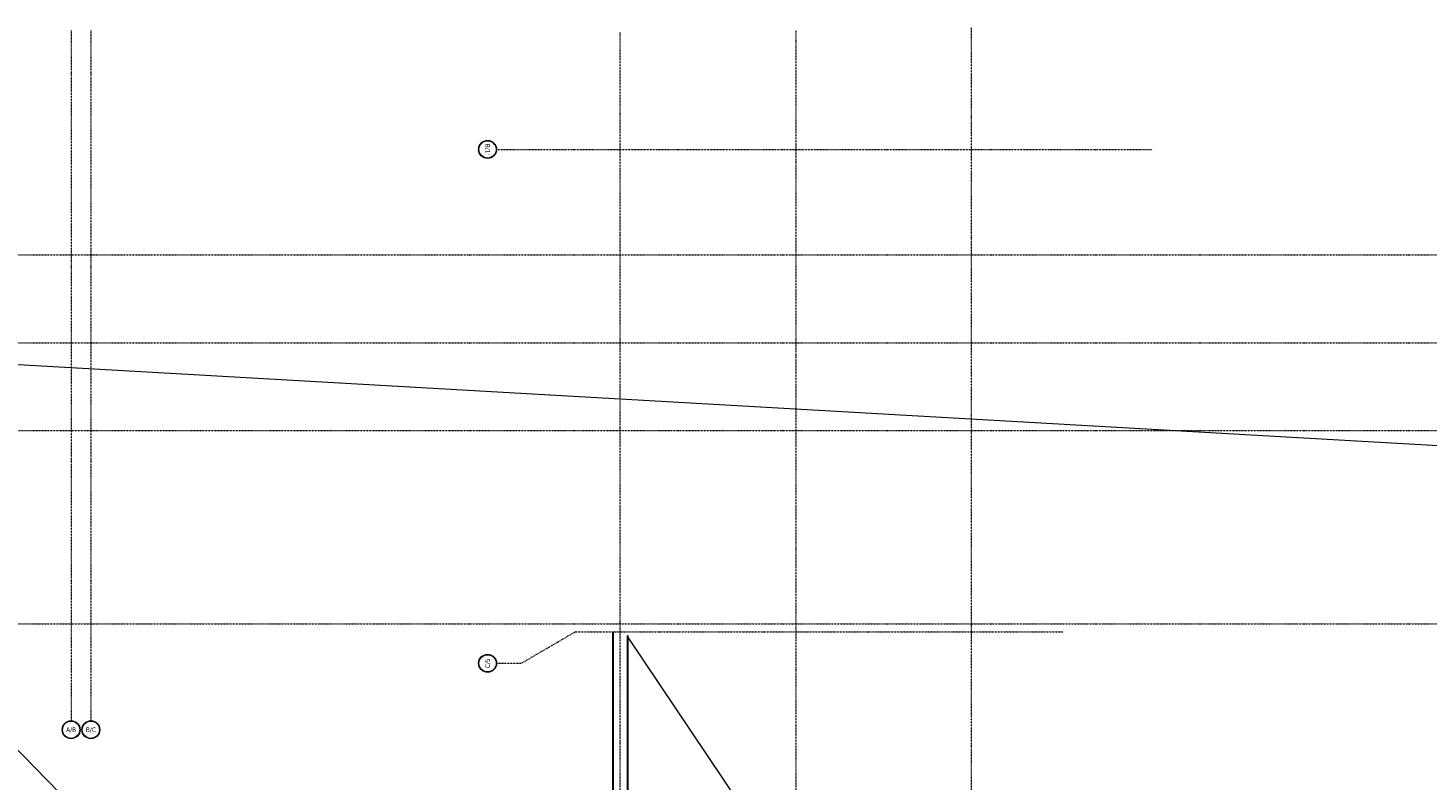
# Model space of a CAD drawing. Header units: millimetres. Extents: x -1893473 to 942156, y -568027 to 942944.
# Tile 118 of 256: x -33724 to 14086, y -98194 to -72500. Entities that reach past the tile are written whole.
import ezdxf
from ezdxf.enums import TextEntityAlignment as Align

# ---------------------------------------------------------------- set-up
doc = ezdxf.new("R2010")
doc.units = ezdxf.units.MM
doc.header["$LTSCALE"] = 0.2
doc.linetypes.add('DASHDOT', pattern=[25.4, 12.7, -6.35, 0, -6.35])
doc.layers.get('0').update_dxf_attribs({"lineweight": 0})
for name, color, linetype, lineweight in [('!! 0_ Istn-sciany', 7, 'Continuous', 30), ('!! 0_Osie', 1, 'DASHDOT', 13), ('0-osie-tx', 66, 'Continuous', 9), ('P-Opis', 1, 'Continuous', 9), ('P-Opis fundamenty', 193, 'Continuous', 9), ('P-Osie', 1, 'DASHDOT', 18)]:
    doc.layers.add(name, color=color, linetype=linetype, lineweight=lineweight)
doc.styles.add('TAHOMA', font='tahoma.ttf')

# ---------------------------------------------------------------- blocks, each defined once
blk = doc.blocks.new('*U12')
h = blk.add_hatch(color=256)
edge = h.paths.add_edge_path()
edge.add_arc((0, 0), 30.6, 0, 360)
edge = h.paths.add_edge_path(flags=17)
edge.add_arc((0, 0), 29.4, 0, 360)
for radius in [30.6, 29.4]:
    blk.add_circle((0, 0), radius)
at = {"style": 'TAHOMA', "flags": 8}
blk.add_attdef('ANSICHTSNUMMER', text='', height=16, dxfattribs=at).set_placement((0, 0), align=Align.MIDDLE_CENTER)
blk = doc.blocks.new('BLOK OSI')
at = {"layer": 'P-Osie'}
for points in [[(53191.2, -193626.9), (53191.2, -199870.8)], [(50117.2, -193635.5), (50117.2, -195994)], [(50184.7, -193635.5), (50184.7, -195994)], [(51992.2, -199671.2), (51992.2, -193642.4)], [(52592.2, -193637), (52592.2, -199870.8)], [(51570, -194041.8), (53810.6, -194041.8)], [(48639.3, -194402.1), (55424.3, -194402.1)], [(48639.3, -194702.1), (55442.3, -194702.1)], [(48639.3, -195002.1), (55442.3, -195002.1)], [(48639.3, -195663.1), (55424.3, -195663.1)], [(51574.3, -195797.6), (51654.7, -195797.6), (51841.2, -195688.6)], [(51837.1, -195690.1), (53504.1, -195690.1)]]:
    blk.add_lwpolyline(points, dxfattribs=at)
at = {"layer": '0-osie-tx'}
ref = blk.add_blockref('*U12', (51539.4, -194041.8), dxfattribs=dict(at, rotation=90))
ref.add_attrib('ANSICHTSNUMMER', "B/1'", dxfattribs={"layer": '0', "height": 16, "rotation": 270, "style": 'TAHOMA', "flags": 8}).set_placement((51539.4, -194041.8), align=Align.MIDDLE_CENTER)
ref = blk.add_blockref('*U12', (51539.4, -195797.6), dxfattribs=dict(at, rotation=270))
ref.add_attrib('ANSICHTSNUMMER', 'C/5', dxfattribs={"layer": '0', "height": 16, "rotation": 90, "style": 'TAHOMA', "flags": 8}).set_placement((51539.4, -195797.6), align=Align.MIDDLE_CENTER)
ref = blk.add_blockref('*U12', (50117.2, -196024.6), dxfattribs=dict(at, rotation=180))
ref.add_attrib('ANSICHTSNUMMER', 'A/B', dxfattribs={"layer": '0', "height": 16, "style": 'TAHOMA', "flags": 8}).set_placement((50117.2, -196024.6), align=Align.MIDDLE_CENTER)
ref = blk.add_blockref('*U12', (50184.7, -196024.6), dxfattribs=dict(at, rotation=180))
ref.add_attrib('ANSICHTSNUMMER', 'B/C', dxfattribs={"layer": '0', "height": 16, "style": 'TAHOMA', "flags": 8}).set_placement((50184.7, -196024.6), align=Align.MIDDLE_CENTER)

msp = doc.modelspace()

# ---------------------------------------------------------------- linework, layer by layer
at = {"layer": '!! 0_ Istn-sciany'}
for points in [[(-13756.63407, -93136.6753), (-13756.63407, -107921.6753)], [(-13256.63407, -93256.6753), (-13256.63407, -108006.6753)]]:
    msp.add_lwpolyline(points, dxfattribs=at)
at = {"layer": 'P-Opis'}
msp.add_lwpolyline([(-13256.63407, -93301.6753), (-1366.63407, -111006.6753)], dxfattribs=at)
at = {"layer": 'P-Opis fundamenty', "color": 4}
msp.add_lwpolyline([(-68254.31192, -154490.62296), (46970.33988, -88637.29922), (-47642.67431, -83234.22897), (34737.58385, -167897.88563)], dxfattribs=at)

# ---------------------------------------------------------------- block references
at = {"layer": '!! 0_Osie', "xscale": 10, "yscale": 10, "zscale": 10}
msp.add_blockref('BLOK OSI', (-533423.74832, 1863769.20773), dxfattribs=at)

doc.saveas('drawing.dxf')
